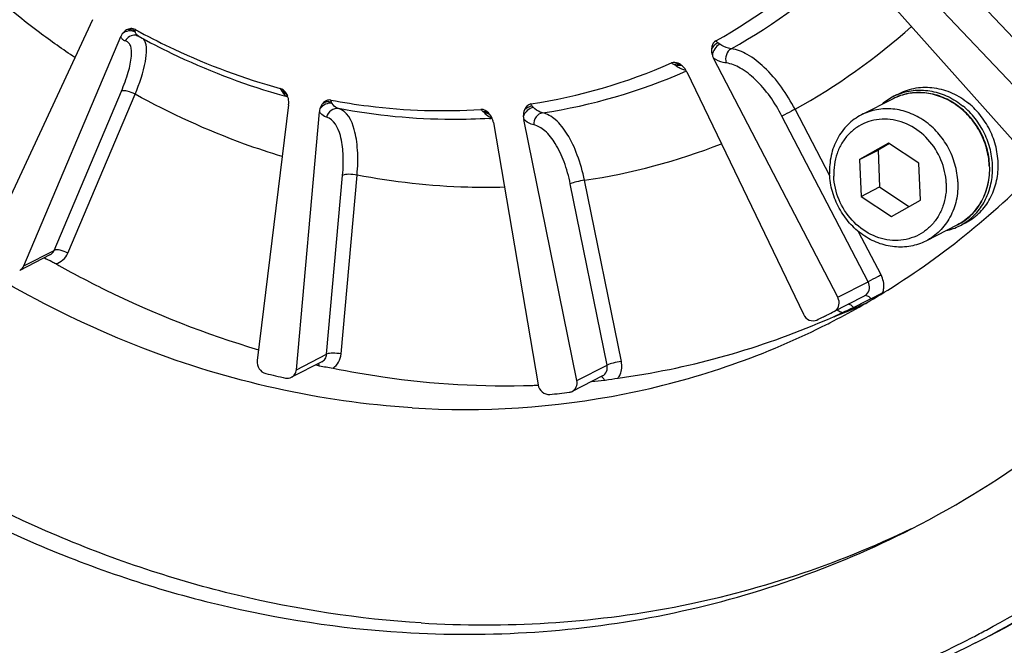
# Model space of a CAD drawing. Header units: millimetres. Extents: x 0 to 420, y 0 to 297.
# Tile 5 of 66: x 180 to 195, y 20 to 30. Entities that reach past the tile are written whole.
import ezdxf

# ---------------------------------------------------------------- set-up
doc = ezdxf.new("R2010")
doc.units = ezdxf.units.MM
doc.header["$LTSCALE"] = 23.1
doc.layers.add('COMPONENTS', color=7, linetype='CONTINUOUS')

msp = doc.modelspace()

# ---------------------------------------------------------------- linework, layer by layer
at = {"layer": 'COMPONENTS', "color": 7, "linetype": 'CONTINUOUS'}
for p, q in [((196.08834, 27.91026), (193.28795, 30.86664)), ((192.96806, 30.52696), (195.68051, 27.47719)), ((196.55213, 28.14684), (194.60963, 30.19753)), ((181.37823, 29.56723), (179.77463, 26.13036)), ((180.32504, 25.80183), (181.80994, 29.30955)), ((182.05015, 29.32711), (182.04963, 29.32721)), ((182.07335, 29.31848), (182.07324, 29.31854)), ((192.78417, 25.32193), (190.88449, 28.9765)), ((190.4721, 28.77128), (192.25841, 25.06028)), ((180.78882, 26.03841), (181.81883, 28.47155)), ((180.99776, 25.99459), (182.02777, 28.42773)), ((184.35081, 28.39135), (184.35981, 28.38888)), ((193.63058, 28.35791), (193.14817, 28.11183)), ((193.64125, 28.39516), (193.72698, 28.43889)), ((184.37897, 28.26672), (183.89619, 24.35221)), ((192.66119, 27.17667), (192.13063, 28.19736)), ((184.49691, 24.21347), (184.85014, 28.15789)), ((188.79003, 24.0481), (187.97702, 28.04313)), ((193.24795, 25.55851), (191.93024, 28.09351)), ((187.51251, 27.99246), (188.19781, 23.98349)), ((193.56073, 27.68103), (193.11955, 27.42772)), ((193.57524, 27.67136), (193.40063, 27.5711)), ((194.02541, 27.37143), (193.56073, 27.68103)), ((193.11955, 27.42772), (193.40063, 27.5711)), ((193.40063, 27.5711), (193.42413, 27.0082)), ((193.11955, 27.42772), (193.14305, 26.86482)), ((194.04891, 26.80853), (194.02541, 27.37143)), ((184.96069, 24.45005), (185.20571, 27.1861)), ((185.18142, 24.45399), (185.42644, 27.19004)), ((189.25382, 24.28468), (188.68987, 27.05584)), ((189.47159, 24.33951), (188.90764, 27.11066)), ((193.14305, 26.86482), (193.42413, 27.0082)), ((193.42413, 27.0082), (193.8743, 26.70828)), ((193.14305, 26.86482), (193.60773, 26.55522)), ((193.60773, 26.55522), (194.04891, 26.80853)), ((194.61512, 26.42785), (194.13271, 26.18177)), ((194.65154, 26.41462), (194.73727, 26.45835)), ((193.44834, 25.66236), (193.10415, 26.32451)), ((180.72588, 25.96961), (180.2621, 25.73303)), ((180.32504, 25.80183), (180.78882, 26.03841)), ((192.78417, 25.32193), (193.24795, 25.55851)), ((192.70311, 25.09181), (193.19386, 25.34219)), ((193.21301, 25.22834), (193.23037, 25.23614)), ((193.26562, 25.28521), (193.29273, 25.29908)), ((193.29273, 25.29908), (193.30224, 25.30396)), ((192.72977, 25.02402), (192.75777, 25.03519)), ((192.73022, 25.02921), (192.75779, 25.0416)), ((192.99882, 25.13471), (193.03316, 25.14938)), ((193.0159, 25.16147), (193.02548, 25.16608)), ((184.49691, 24.21347), (184.96069, 24.45005)), ((184.88598, 24.33349), (184.42219, 24.09691)), ((184.79308, 24.28609), (184.81424, 24.28138)), ((184.81424, 24.28138), (184.8482, 24.2739)), ((188.79003, 24.0481), (189.25382, 24.28468)), ((189.18205, 24.11724), (188.71826, 23.88066))]:
    msp.add_line(p, q, dxfattribs=at)
msp.add_lwpolyline([(182.04963, 29.32721), (182.0538, 29.32626), (182.06063, 29.32418), (182.06776, 29.32129), (182.07322, 29.31856)], dxfattribs=at)
for centre, radius, start, end in [((186.80207, 36.65003), 8.47255, 299.047809, 314.260431), ((186.94317, 36.71581), 8.68185, 299.010688, 314.226693), ((187.18609, 38.84583), 10.74572, 241.340228, 241.776941), ((187.47277, 36.64601), 9.64756, 298.868534, 311.885001), ((182.02389, 29.21902), 0.23232, 145.66429, 157.065804), ((182.01999, 29.1785), 0.15162, 78.728753, 84.475894), ((191.15319, 29.11598), 0.30274, 197.87399, 207.43298), ((186.79161, 36.71523), 8.53595, 278.713515, 293.824272), ((189.75416, 28.01294), 1.01424, 56.749571, 58.694125), ((190.57882, 29.24838), 0.4705, 243.712949, 246.704562), ((190.24846, 28.68497), 0.23556, 53.351343, 57.29733), ((190.1992, 28.63971), 0.30296, 25.738666, 35.291796), ((186.97046, 36.70392), 8.65881, 278.598699, 293.775725), ((187.06343, 38.23595), 10.21148, 253.727192, 254.594782), ((183.31875, 27.88044), 1.12595, 31.130208, 32.389284), ((184.12325, 28.30371), 0.25714, 22.416681, 24.860535), ((184.11472, 28.30051), 0.26625, 3.241649, 22.352526), ((194.037, 27.6205), 0.8699, 117.060814, 131.65933), ((194.03401, 27.62504), 0.86449, 110.672549, 117.021344), ((185.11015, 28.13467), 0.26105, 164.345845, 174.895942), ((186.54265, 27.31975), 1.16984, 44.641538, 46.113465), ((187.24647, 27.95208), 0.26878, 40.762573, 44.789127), ((187.25761, 27.96155), 0.25416, 37.032355, 40.783412), ((186.91106, 37.07838), 9.03816, 273.442725, 273.689554), ((187.21934, 27.94199), 0.29747, 9.76733, 19.4379), ((188.25946, 28.10059), 0.28823, 181.621514, 191.498339), ((187.47829, 36.6836), 9.67905, 278.492181, 291.353641), ((193.96594, 27.28438), 1.13925, 2.390875, 2.647603), ((193.97564, 27.29004), 1.13475, 2.11866, 2.390846), ((194.25672, 27.18978), 0.86991, 282.394845, 296.99106), ((194.25864, 27.18468), 0.8645, 297.030705, 303.380426), ((193.13487, 25.45694), 0.12902, 297.207664, 305.784492), ((193.13237, 25.46041), 0.1333, 305.78359, 314.125505), ((186.84427, 37.85746), 14.11721, 297.222892, 297.490146), ((187.84982, 35.93817), 11.95046, 297.461011, 298.083576), ((187.82903, 35.94294), 11.96427, 295.742685, 296.378085), ((188.29384, 36.18991), 12.01475, 293.232154, 294.168875), ((187.82948, 35.94204), 11.96326, 296.378095, 297.026525), ((187.29624, 35.69127), 11.89885, 296.219237, 296.536951), ((187.2964, 35.69094), 11.89849, 296.536953, 297.026526), ((187.83871, 35.94745), 11.9639, 293.64901, 294.132999), ((188.28417, 36.21284), 12.03964, 291.812604, 292.346907), ((187.84474, 35.93405), 11.9492, 294.277822, 294.805003), ((192.97484, 25.40724), 0.34091, 234.542509, 239.796489), ((192.97029, 25.39936), 0.33181, 239.791599, 244.972141), ((192.9641, 25.38601), 0.31709, 244.9656, 250.414257), ((188.28774, 36.20418), 12.03027, 292.346888, 293.054243), ((187.7656, 36.15363), 12.18229, 277.810792, 292.797875), ((187.29585, 35.69207), 11.89974, 295.742687, 296.219233), ((187.83321, 35.96004), 11.97764, 292.858545, 293.648949), ((187.22235, 35.59631), 11.97284, 296.456972, 297.025087), ((187.27745, 37.53476), 13.76772, 256.346073, 257.64327), ((187.70339, 36.69277), 12.7255, 271.863315, 272.228915), ((187.71143, 36.44042), 12.47727, 275.990212, 276.921649), ((188.98914, 25.91455), 1.87413, 276.924395, 277.255292), ((187.17761, 36.19835), 12.42152, 275.53197, 276.921273), ((187.52133, 34.48412), 16.22124, 297.035242, 304.571496), ((187.43542, 34.47581), 16.15675, 298.155024, 305.0086), ((187.73357, 34.5891), 16.21831, 297.034488, 304.572466), ((187.46786, 34.41823), 16.09066, 297.30696, 298.149916)]:
    msp.add_arc(centre, radius, start, end, dxfattribs=at)
for points, knots in [([(176.80009, 55.33473), (175.98073, 54.91678), (174.41134, 53.91899), (172.36936, 51.99989), (170.68904, 49.70866), (168.97837, 46.21932), (167.97876, 41.25016), (168.68233, 35.10968), (171.1688, 29.35102), (175.17454, 24.57483), (179.50014, 21.80287), (183.24853, 20.54936), (185.17008, 20.25512), (186.1242, 20.19583)], [0, 0, 0, 0, 0.05807988, 0.11661059, 0.17598391, 0.23648554, 0.36091408, 0.48987546, 0.62107509, 0.75138592, 0.87800749, 0.93963638, 1, 1, 1, 1]), ([(186.40528, 20.33921), (185.45803, 20.39807), (183.55043, 20.68891), (179.82763, 21.92634), (175.52573, 24.66239), (171.52481, 29.38188), (169.01455, 35.08187), (168.25716, 41.17562), (169.18811, 46.12646), (170.83541, 49.62239), (172.46635, 51.92926), (174.45876, 53.87532), (175.99702, 54.89915), (176.80178, 55.33178)], [0, 0, 0, 0, 0.0603253, 0.12190602, 0.24841263, 0.37861296, 0.50976262, 0.63877322, 0.7633396, 0.82391747, 0.88335587, 0.94192436, 1, 1, 1, 1]), ([(186.26789, 23.62975), (184.86307, 23.71704), (182.01396, 24.3641), (178.16902, 26.55893), (174.97855, 29.79091), (172.70886, 33.7822), (171.54638, 38.19835), (171.59662, 42.67274), (172.86682, 46.82328), (174.50096, 49.17021), (175.46435, 50.15303)], [0, 0, 0, 0, 0.12042074, 0.24537652, 0.3740134, 0.50432806, 0.63382246, 0.76023853, 0.88225522, 1, 1, 1, 1]), ([(193.915, 21.78096), (194.64448, 22.15305), (196.04778, 23.02482), (197.912, 24.67137), (199.49953, 26.62291), (201.21316, 29.5928), (202.48703, 33.85634), (202.49999, 37.44174), (202.27065, 39.22516)], [0, 0, 0, 0, 0.11942123, 0.23958173, 0.36114315, 0.48462587, 0.73778029, 1, 1, 1, 1]), ([(181.10766, 28.98754), (180.92301, 29.11107), (180.19212, 29.62834), (179.51556, 30.22196), (179.04432, 30.70256)], [0, 0, 0, 0, 0.24815639, 1, 1, 1, 1]), ([(182.03358, 29.37545), (182.00272, 29.3925), (181.92754, 29.40605), (181.8585, 29.37413), (181.83206, 29.35006)], [0, 0, 0, 0, 0.49639791, 1, 1, 1, 1]), ([(182.03237, 29.41664), (182.0116, 29.42799), (181.96269, 29.43685), (181.91749, 29.42099), (181.89747, 29.41004)], [0, 0, 0, 0, 0.50915093, 1, 1, 1, 1]), ([(181.87856, 29.24338), (181.86334, 29.2464), (181.83205, 29.2626), (181.81581, 29.29309), (181.80994, 29.30955)], [0, 0, 0, 0, 0.47032052, 1, 1, 1, 1]), ([(181.81883, 28.47155), (181.85957, 28.5678), (181.92422, 28.743), (181.97296, 28.95674), (181.97558, 29.0947), (181.96188, 29.16858), (181.93002, 29.22281), (181.89545, 29.24003), (181.87856, 29.24338)], [0, 0, 0, 0, 0.37568901, 0.67057879, 0.78201414, 0.86952348, 0.93809234, 1, 1, 1, 1]), ([(182.03459, 29.32942), (182.0041, 29.33236), (181.93914, 29.31862), (181.89347, 29.27103), (181.87856, 29.24338)], [0, 0, 0, 0, 0.49372861, 1, 1, 1, 1]), ([(182.02777, 28.42773), (182.09563, 28.58916), (182.17655, 28.81632), (182.21041, 29.09579), (182.19567, 29.20539), (182.17591, 29.24466)], [0, 0, 0, 0, 0.6216996, 0.84394849, 1, 1, 1, 1]), ([(182.07325, 29.31854), (182.0621, 29.32468), (182.04929, 29.33819), (182.04148, 29.35387), (182.03958, 29.3583)], [0, 0, 0, 0, 0.72516089, 1, 1, 1, 1]), ([(182.07335, 29.31848), (182.24357, 29.22521), (182.9278, 28.87338), (183.64991, 28.59472), (184.20206, 28.43356)], [0, 0, 0, 0, 0.25231207, 1, 1, 1, 1]), ([(182.10439, 29.37763), (182.27635, 29.28534), (182.96628, 28.93885), (183.69478, 28.66853), (184.25104, 28.51603)], [0, 0, 0, 0, 0.25282356, 1, 1, 1, 1]), ([(190.91583, 29.24319), (190.88571, 29.22647), (190.85995, 29.17878), (190.85367, 29.13294), (190.85276, 29.12061)], [0, 0, 0, 0, 0.73592064, 1, 1, 1, 1]), ([(190.95022, 29.21247), (190.94044, 29.20785), (190.90153, 29.18499), (190.86995, 29.15019), (190.85276, 29.12062)], [0, 0, 0, 0, 0.2402714, 1, 1, 1, 1]), ([(191.15364, 29.12328), (191.13952, 29.12507), (191.07703, 29.13782), (191.01876, 29.16663), (190.977, 29.19294)], [0, 0, 0, 0, 0.22381045, 1, 1, 1, 1]), ([(191.15363, 29.12328), (191.11883, 29.10413), (191.06454, 29.03258), (191.06415, 28.9446), (191.07761, 28.90493)], [0, 0, 0, 0, 0.4867265, 1, 1, 1, 1]), ([(192.13063, 28.19736), (192.0079, 28.43221), (191.78824, 28.74705), (191.42635, 29.03587), (191.23959, 29.11251), (191.15364, 29.12328)], [0, 0, 0, 0, 0.57494772, 0.8120475, 1, 1, 1, 1]), ([(191.07761, 28.90493), (191.06216, 28.90688), (190.99434, 28.92014), (190.9305, 28.94949), (190.88449, 28.9765)], [0, 0, 0, 0, 0.22593864, 1, 1, 1, 1]), ([(190.37572, 28.88319), (190.36529, 28.88988), (190.32478, 28.91243), (190.27113, 28.92062), (190.23955, 28.90664)], [0, 0, 0, 0, 0.26411626, 1, 1, 1, 1]), ([(190.28116, 28.87952), (190.28935, 28.8838), (190.31839, 28.89645), (190.35542, 28.89594), (190.37466, 28.88387)], [0, 0, 0, 0, 0.28922276, 1, 1, 1, 1]), ([(190.31027, 28.86114), (190.31773, 28.86453), (190.3455, 28.87484), (190.37798, 28.87523), (190.39793, 28.86717)], [0, 0, 0, 0, 0.2759753, 1, 1, 1, 1]), ([(191.93024, 28.09351), (191.82331, 28.29917), (191.63183, 28.57497), (191.3159, 28.82822), (191.15272, 28.89544), (191.07761, 28.90493)], [0, 0, 0, 0, 0.57512439, 0.81216101, 1, 1, 1, 1]), ([(193.72698, 28.43889), (193.76726, 28.45944), (193.85144, 28.49433), (193.98477, 28.52641), (194.12283, 28.53774), (194.31083, 28.52488), (194.54466, 28.45554), (194.71107, 28.3511), (194.78742, 28.28869)], [0, 0, 0, 0, 0.11990176, 0.24045471, 0.36225045, 0.48576987, 0.73851492, 1, 1, 1, 1]), ([(193.72882, 28.43387), (193.80632, 28.46311), (193.93052, 28.49039), (194.0986, 28.49176), (194.26998, 28.46997), (194.48104, 28.39893), (194.63194, 28.30197), (194.70169, 28.24496)], [0, 0, 0, 0, 0.2399658, 0.36209176, 0.48593592, 0.73902263, 1, 1, 1, 1]), ([(182.02777, 28.42773), (181.99101, 28.44884), (181.92475, 28.47412), (181.84565, 28.48523), (181.81883, 28.47155)], [0, 0, 0, 0, 0.58472188, 1, 1, 1, 1]), ([(184.28105, 27.47348), (184.08757, 27.53235), (183.31287, 27.79082), (182.56591, 28.13155), (182.02777, 28.42773)], [0, 0, 0, 0, 0.24768689, 1, 1, 1, 1]), ([(184.26953, 28.48358), (184.27776, 28.48166), (184.3085, 28.47174), (184.33547, 28.44948), (184.34791, 28.42916)], [0, 0, 0, 0, 0.26194094, 1, 1, 1, 1]), ([(184.28255, 28.46254), (184.28773, 28.45397), (184.30769, 28.42454), (184.33615, 28.39975), (184.35984, 28.38987)], [0, 0, 0, 0, 0.28062507, 1, 1, 1, 1]), ([(185.02372, 28.33757), (185.00122, 28.3418), (184.95259, 28.33357), (184.91664, 28.30315), (184.90162, 28.28595)], [0, 0, 0, 0, 0.50065885, 1, 1, 1, 1]), ([(185.02372, 28.33757), (185.2147, 28.30163), (185.97457, 28.18239), (186.7495, 28.15728), (187.32298, 28.19469)], [0, 0, 0, 0, 0.25269776, 1, 1, 1, 1]), ([(195.1094, 27.33737), (195.10561, 27.42816), (195.076, 27.61048), (194.97106, 27.86652), (194.81183, 28.09249), (194.60805, 28.27396), (194.3721, 28.3992), (194.11847, 28.45933), (193.86377, 28.44938), (193.70394, 28.39533), (193.63058, 28.35791)], [0, 0, 0, 0, 0.128905, 0.25927212, 0.38941287, 0.51768179, 0.64287807, 0.76455349, 0.88316441, 1, 1, 1, 1]), ([(195.10397, 27.337), (195.09977, 27.4278), (195.06941, 27.61014), (194.96366, 27.86609), (194.80398, 28.09191), (194.60028, 28.27308), (194.36518, 28.39795), (194.11328, 28.45788), (193.86106, 28.44824), (193.70302, 28.39487), (193.63058, 28.35791)], [0, 0, 0, 0, 0.12942337, 0.26042933, 0.39116713, 0.51983328, 0.64508697, 0.76639111, 0.88421636, 1, 1, 1, 1]), ([(185.04433, 28.28659), (185.01027, 28.29322), (184.93569, 28.28287), (184.87849, 28.23491), (184.85879, 28.2051)], [0, 0, 0, 0, 0.49271096, 1, 1, 1, 1]), ([(185.14305, 28.20726), (185.10439, 28.21459), (185.01553, 28.19296), (184.96919, 28.11633), (184.96039, 28.07566)], [0, 0, 0, 0, 0.48603584, 1, 1, 1, 1]), ([(185.14306, 28.20725), (185.13359, 28.20953), (185.09299, 28.2246), (185.0621, 28.25863), (185.04433, 28.28659)], [0, 0, 0, 0, 0.22715136, 1, 1, 1, 1]), ([(185.42644, 27.19004), (185.43748, 27.31664), (185.44293, 27.50012), (185.4188, 27.73481), (185.37355, 27.96342), (185.27305, 28.17598), (185.14306, 28.20725)], [0, 0, 0, 0, 0.34589832, 0.49927228, 0.63610112, 1, 1, 1, 1]), ([(187.45381, 28.05653), (187.26254, 28.04503), (186.48961, 28.02304), (185.71429, 28.09906), (185.14306, 28.20725)], [0, 0, 0, 0, 0.24788376, 1, 1, 1, 1]), ([(188.26506, 28.14244), (188.25316, 28.14487), (188.20113, 28.16078), (188.15609, 28.19442), (188.12603, 28.2237)], [0, 0, 0, 0, 0.22438484, 1, 1, 1, 1]), ([(192.13063, 28.19736), (192.11225, 28.18776), (192.04553, 28.153), (191.97879, 28.11828), (191.93024, 28.09351)], [0, 0, 0, 0, 0.27553869, 1, 1, 1, 1]), ([(194.62179, 27.08582), (194.61799, 27.17682), (194.5883, 27.35968), (194.4832, 27.61658), (194.32378, 27.84342), (194.12001, 28.02557), (193.88455, 28.15125), (193.63209, 28.21173), (193.37923, 28.20232), (193.22079, 28.14887), (193.14818, 28.11183)], [0, 0, 0, 0, 0.12937162, 0.26035838, 0.39110453, 0.51979377, 0.64507229, 0.76639243, 0.88422166, 1, 1, 1, 1]), ([(194.73429, 26.46279), (194.80052, 26.50643), (194.92273, 26.61376), (195.05819, 26.81952), (195.14005, 27.05876), (195.16398, 27.31727), (195.12917, 27.58025), (195.03781, 27.83287), (194.89532, 28.06077), (194.77005, 28.18907), (194.70169, 28.24496)], [0, 0, 0, 0, 0.11587081, 0.23419977, 0.35603127, 0.48155586, 0.61013479, 0.74049218, 0.87099985, 1, 1, 1, 1]), ([(194.73726, 26.45835), (194.81113, 26.49603), (194.94986, 26.5944), (195.1093, 26.79636), (195.21157, 27.03965), (195.25065, 27.30812), (195.22484, 27.58477), (195.13609, 27.8524), (194.99022, 28.09429), (194.85925, 28.22997), (194.78742, 28.28869)], [0, 0, 0, 0, 0.11579894, 0.23361636, 0.35487979, 0.48007033, 0.60867732, 0.73939387, 0.87044929, 1, 1, 1, 1]), ([(184.96039, 28.07566), (184.94999, 28.07816), (184.9059, 28.09396), (184.87083, 28.12873), (184.85014, 28.15789)], [0, 0, 0, 0, 0.23018957, 1, 1, 1, 1]), ([(185.20571, 27.1861), (185.21562, 27.29681), (185.21995, 27.50525), (185.18543, 27.81045), (185.07386, 28.04832), (184.96039, 28.07566)], [0, 0, 0, 0, 0.34631778, 0.63633362, 1, 1, 1, 1]), ([(187.35362, 28.16287), (187.36212, 28.16387), (187.3935, 28.16502), (187.42605, 28.15237), (187.44234, 28.13628)], [0, 0, 0, 0, 0.27202939, 1, 1, 1, 1]), ([(187.37501, 28.14177), (187.38243, 28.14231), (187.41056, 28.14234), (187.43902, 28.13289), (187.45582, 28.12078)], [0, 0, 0, 0, 0.26429753, 1, 1, 1, 1]), ([(187.37501, 28.14176), (187.38383, 28.13284), (187.41707, 28.10194), (187.45672, 28.07695), (187.48788, 28.06637)], [0, 0, 0, 0, 0.27605224, 1, 1, 1, 1]), ([(188.13017, 27.95904), (188.11713, 27.96169), (188.06063, 27.97836), (188.01072, 28.0128), (187.97702, 28.04313)], [0, 0, 0, 0, 0.22684777, 1, 1, 1, 1]), ([(188.26505, 28.14245), (188.22631, 28.13659), (188.1507, 28.08632), (188.12771, 28.00093), (188.13017, 27.95904)], [0, 0, 0, 0, 0.48284735, 1, 1, 1, 1]), ([(188.90764, 27.11066), (188.88068, 27.24168), (188.81297, 27.48569), (188.66494, 27.80333), (188.48938, 28.03478), (188.3371, 28.12783), (188.26506, 28.14244)], [0, 0, 0, 0, 0.31709089, 0.59775881, 0.82572856, 1, 1, 1, 1]), ([(193.14818, 28.11183), (193.07094, 28.07243), (192.92648, 27.96767), (192.76572, 27.75044), (192.67053, 27.48967), (192.65516, 27.30213), (192.6591, 27.20778)], [0, 0, 0, 0, 0.24027949, 0.48533181, 0.73833162, 1, 1, 1, 1]), ([(194.44479, 27.06465), (194.43968, 27.18701), (194.38371, 27.43261), (194.18369, 27.74726), (193.9383, 27.936), (193.71714, 28.02131), (193.54717, 28.05023), (193.37832, 28.04313), (193.21719, 28.00015), (193.07024, 27.92287), (192.94334, 27.81441), (192.84146, 27.67908), (192.74313, 27.46862), (192.71874, 27.28951), (192.72366, 27.1716)], [0, 0, 0, 0, 0.13125549, 0.26350324, 0.39244932, 0.4550583, 0.5161403, 0.57591096, 0.63480558, 0.69341422, 0.75237896, 0.81227689, 0.87352278, 1, 1, 1, 1]), ([(188.68987, 27.05584), (188.66652, 27.17049), (188.6078, 27.38403), (188.47901, 27.66208), (188.32605, 27.86473), (188.19309, 27.94622), (188.13017, 27.95904)], [0, 0, 0, 0, 0.31727657, 0.59799383, 0.82587758, 1, 1, 1, 1]), ([(192.66257, 24.93081), (192.96515, 25.08515), (194.15152, 25.75483), (195.22163, 26.62845), (195.92728, 27.36766)], [0, 0, 0, 0, 0.24945821, 1, 1, 1, 1]), ([(194.61512, 26.42785), (194.69293, 26.46755), (194.83834, 26.57273), (195.00044, 26.79028), (195.09684, 27.05074), (195.1131, 27.23793), (195.10962, 27.33199)], [0, 0, 0, 0, 0.24153517, 0.48717272, 0.73974375, 1, 1, 1, 1]), ([(195.1042, 27.3319), (195.10814, 27.23756), (195.09276, 27.05002), (194.99757, 26.78925), (194.83682, 26.57202), (194.69236, 26.46726), (194.61512, 26.42785)], [0, 0, 0, 0, 0.26166645, 0.51466815, 0.75972025, 1, 1, 1, 1]), ([(185.42644, 27.19004), (185.38485, 27.19886), (185.31156, 27.20438), (185.23396, 27.20051), (185.20571, 27.1861)], [0, 0, 0, 0, 0.57282285, 1, 1, 1, 1]), ([(187.68158, 27.00322), (187.49432, 26.9983), (186.73903, 26.99921), (185.9841, 27.08329), (185.42644, 27.19004)], [0, 0, 0, 0, 0.24807684, 1, 1, 1, 1]), ([(194.13271, 26.18178), (194.0601, 26.14473), (193.90166, 26.09128), (193.6488, 26.08187), (193.39634, 26.14236), (193.16088, 26.26803), (192.95711, 26.45019), (192.79769, 26.67702), (192.69259, 26.93392), (192.6629, 27.11678), (192.6591, 27.20778)], [0, 0, 0, 0, 0.11577834, 0.23360757, 0.35492771, 0.48020623, 0.60889547, 0.73964162, 0.87062838, 1, 1, 1, 1]), ([(194.44479, 27.06465), (194.44972, 26.94674), (194.42532, 26.76763), (194.327, 26.55718), (194.22512, 26.42184), (194.09822, 26.31339), (193.95127, 26.2361), (193.79014, 26.19312), (193.62129, 26.18602), (193.45131, 26.21494), (193.23016, 26.30026), (192.98476, 26.48899), (192.78475, 26.80364), (192.72877, 27.04924), (192.72366, 27.1716)], [0, 0, 0, 0, 0.12647722, 0.18772311, 0.24762104, 0.30658578, 0.36519442, 0.42408904, 0.4838597, 0.5449417, 0.60755068, 0.73649676, 0.86874451, 1, 1, 1, 1]), ([(188.90764, 27.11066), (188.86561, 27.10525), (188.79232, 27.09006), (188.71894, 27.07067), (188.68987, 27.05584)], [0, 0, 0, 0, 0.56499661, 1, 1, 1, 1]), ([(194.62179, 27.08582), (194.62573, 26.99148), (194.61036, 26.80394), (194.51516, 26.54316), (194.35441, 26.32594), (194.20995, 26.22118), (194.13271, 26.18178)], [0, 0, 0, 0, 0.26166838, 0.51466819, 0.75972051, 1, 1, 1, 1]), ([(180.99776, 25.99459), (180.961, 26.01571), (180.89474, 26.04099), (180.81564, 26.0521), (180.78882, 26.03841)], [0, 0, 0, 0, 0.58472175, 1, 1, 1, 1]), ([(180.81396, 25.83569), (180.85399, 25.84523), (180.93156, 25.88478), (180.98133, 25.95578), (180.99776, 25.99459)], [0, 0, 0, 0, 0.49402511, 1, 1, 1, 1]), ([(180.81396, 25.83569), (181.0616, 25.69591), (182.0562, 25.17022), (183.11022, 24.75605), (183.91672, 24.51955)], [0, 0, 0, 0, 0.25280892, 1, 1, 1, 1]), ([(193.44834, 25.66236), (193.42997, 25.65276), (193.36325, 25.61801), (193.29651, 25.58328), (193.24795, 25.55851)], [0, 0, 0, 0, 0.27553861, 1, 1, 1, 1]), ([(193.47561, 25.39473), (193.48227, 25.41599), (193.50025, 25.50562), (193.48003, 25.6014), (193.44834, 25.66236)], [0, 0, 0, 0, 0.24484105, 1, 1, 1, 1]), ([(193.22518, 25.36473), (193.24886, 25.38769), (193.27962, 25.4557), (193.26431, 25.52706), (193.24795, 25.55851)], [0, 0, 0, 0, 0.48193557, 1, 1, 1, 1]), ([(192.79407, 25.17758), (192.80744, 25.21136), (192.80833, 25.2651), (192.79003, 25.31066), (192.78417, 25.32193)], [0, 0, 0, 0, 0.74091723, 1, 1, 1, 1]), ([(193.26883, 25.32172), (193.26496, 25.32484), (193.25096, 25.33518), (193.23476, 25.34325), (193.22248, 25.34551)], [0, 0, 0, 0, 0.28486572, 1, 1, 1, 1]), ([(193.02548, 25.16608), (193.01873, 25.17373), (192.99626, 25.19639), (192.96408, 25.21621), (192.94177, 25.21389)], [0, 0, 0, 0, 0.31257282, 1, 1, 1, 1]), ([(192.25841, 25.06028), (192.27665, 25.02238), (192.33773, 24.95796), (192.42961, 24.95662), (192.46427, 24.97333)], [0, 0, 0, 0, 0.52230039, 1, 1, 1, 1]), ([(192.8578, 25.08727), (192.87142, 25.09357), (192.92426, 25.11801), (192.97695, 25.14275), (193.0159, 25.16147)], [0, 0, 0, 0, 0.25775936, 1, 1, 1, 1]), ([(186.26789, 23.62975), (187.35201, 23.56238), (189.53047, 23.69791), (191.59912, 24.40093), (192.55655, 24.87739)], [0, 0, 0, 0, 0.50389039, 1, 1, 1, 1]), ([(184.88597, 24.33349), (184.90667, 24.34405), (184.94362, 24.37818), (184.95851, 24.4257), (184.96069, 24.45005)], [0, 0, 0, 0, 0.48728201, 1, 1, 1, 1]), ([(185.18142, 24.45399), (185.13983, 24.46281), (185.06654, 24.46833), (184.98894, 24.46445), (184.96069, 24.45005)], [0, 0, 0, 0, 0.57282272, 1, 1, 1, 1]), ([(185.05829, 24.23631), (185.09297, 24.2595), (185.15293, 24.32546), (185.17751, 24.41039), (185.18142, 24.45399)], [0, 0, 0, 0, 0.48805624, 1, 1, 1, 1]), ([(183.89619, 24.35221), (183.89101, 24.31016), (183.91298, 24.22112), (183.98721, 24.1659), (184.02749, 24.15612)], [0, 0, 0, 0, 0.50546107, 1, 1, 1, 1]), ([(184.8482, 24.2739), (184.84759, 24.27726), (184.84504, 24.2891), (184.84099, 24.30077), (184.83658, 24.30829)], [0, 0, 0, 0, 0.28136383, 1, 1, 1, 1]), ([(189.18204, 24.11725), (189.20956, 24.13125), (189.25633, 24.1836), (189.26044, 24.25213), (189.25382, 24.28468)], [0, 0, 0, 0, 0.48160991, 1, 1, 1, 1]), ([(189.47159, 24.33951), (189.42956, 24.3341), (189.35627, 24.31891), (189.28289, 24.29951), (189.25382, 24.28468)], [0, 0, 0, 0, 0.56499647, 1, 1, 1, 1]), ([(189.4212, 24.08436), (189.43386, 24.10165), (189.47782, 24.17871), (189.4849, 24.27412), (189.47159, 24.33951)], [0, 0, 0, 0, 0.24301437, 1, 1, 1, 1]), ([(184.42225, 24.09694), (184.44293, 24.1075), (184.47985, 24.14164), (184.49473, 24.18913), (184.49691, 24.21347)], [0, 0, 0, 0, 0.48728402, 1, 1, 1, 1]), ([(185.05829, 24.23631), (185.31182, 24.18472), (186.32144, 24.00883), (187.35163, 23.9491), (188.11716, 23.97401)], [0, 0, 0, 0, 0.25249711, 1, 1, 1, 1]), ([(188.19781, 23.98349), (188.205, 23.94143), (188.24817, 23.8622), (188.33531, 23.83083), (188.37506, 23.83468)], [0, 0, 0, 0, 0.51657445, 1, 1, 1, 1]), ([(188.71852, 23.88081), (188.74596, 23.89484), (188.79257, 23.94718), (188.79665, 24.01559), (188.79003, 24.0481)], [0, 0, 0, 0, 0.48162528, 1, 1, 1, 1]), ([(189.21509, 24.05409), (189.21148, 24.06111), (189.19885, 24.08265), (189.17882, 24.10348), (189.16164, 24.10706)], [0, 0, 0, 0, 0.31022575, 1, 1, 1, 1]), ([(194.89451, 20.03543), (194.16154, 19.66149), (192.63182, 19.02337), (190.2111, 18.42347), (187.70394, 18.18963), (184.28647, 18.37152), (180.0196, 19.54128), (176.9515, 21.35362), (175.53335, 22.44417)], [0, 0, 0, 0, 0.12011212, 0.24083463, 0.36273655, 0.48627983, 0.73886007, 1, 1, 1, 1]), ([(175.54301, 22.45665), (176.95917, 21.37212), (180.02234, 19.57197), (184.28018, 18.41832), (187.68797, 18.24913), (190.1868, 18.49216), (192.59799, 19.10079), (194.12044, 19.74424), (194.84958, 20.12068)], [0, 0, 0, 0, 0.26114551, 0.51370148, 0.6372345, 0.75913288, 0.87986371, 1, 1, 1, 1]), ([(186.1242, 20.19583), (187.46904, 20.11226), (190.1723, 20.28659), (192.73323, 21.17815), (193.915, 21.78096)], [0, 0, 0, 0, 0.50389054, 1, 1, 1, 1]), ([(186.40528, 20.33921), (187.69766, 20.2589), (190.29364, 20.41345), (192.76553, 21.22935), (193.91351, 21.78402)], [0, 0, 0, 0, 0.50387605, 1, 1, 1, 1])]:
    msp.add_open_spline(points, degree=3, knots=knots, dxfattribs=at)
for points in [[(181.89747, 29.41004), (181.87152, 29.39585), (181.84876, 29.37448), (181.83206, 29.35006)], [(182.03119, 29.39217), (181.99237, 29.41486), (181.94099, 29.4214), (181.89749, 29.41005)], [(182.03119, 29.39217), (182.03117, 29.40034), (182.03149, 29.40852), (182.03236, 29.41664)], [(182.03358, 29.37545), (182.03206, 29.38087), (182.03119, 29.38654), (182.03119, 29.39217)], [(182.03958, 29.3583), (182.03719, 29.36386), (182.03522, 29.36962), (182.03358, 29.37545)], [(182.17591, 29.24466), (182.17022, 29.25598), (182.1632, 29.2668), (182.15475, 29.27624)], [(190.95022, 29.21247), (190.93848, 29.22239), (190.92693, 29.23256), (190.91583, 29.24319)], [(190.85276, 29.12061), (190.85036, 29.08792), (190.85499, 29.05425), (190.86506, 29.02306)], [(190.977, 29.19294), (190.91736, 29.16065), (190.87197, 29.09052), (190.86506, 29.02305)], [(190.977, 29.19294), (190.96765, 29.19883), (190.95866, 29.20534), (190.95022, 29.21247)], [(190.23956, 28.90664), (190.25321, 28.89728), (190.26702, 28.88811), (190.28116, 28.87951)], [(190.31027, 28.86113), (190.32963, 28.84846), (190.3497, 28.83677), (190.37045, 28.82653)], [(190.44648, 28.81475), (190.4306, 28.83719), (190.41113, 28.85755), (190.38906, 28.87396)], [(190.39275, 28.81623), (190.41337, 28.80737), (190.43476, 28.80002), (190.45663, 28.79496)], [(184.25103, 28.51603), (184.2568, 28.505), (184.26285, 28.49408), (184.26953, 28.48358)], [(184.33853, 28.44463), (184.31806, 28.47622), (184.28734, 28.50608), (184.25104, 28.51603)], [(184.28255, 28.46254), (184.31322, 28.45433), (184.343, 28.43436), (184.36061, 28.40794)], [(184.35657, 28.41181), (184.35132, 28.42314), (184.34532, 28.43415), (184.33853, 28.44463)], [(185.03396, 28.30702), (185.03011, 28.31704), (185.02661, 28.32722), (185.02371, 28.33757)], [(184.37897, 28.26672), (184.38096, 28.28289), (184.38144, 28.2993), (184.38054, 28.31556)], [(184.90162, 28.28595), (184.88156, 28.26298), (184.86704, 28.23447), (184.85879, 28.20511)], [(185.03396, 28.30702), (184.99042, 28.31697), (184.94038, 28.30817), (184.90163, 28.28596)], [(185.04433, 28.28659), (185.04024, 28.29304), (185.0367, 28.29989), (185.03396, 28.30702)], [(187.43723, 28.14143), (187.40761, 28.17123), (187.36491, 28.19742), (187.32298, 28.19469)], [(187.32299, 28.19469), (187.33288, 28.18379), (187.34301, 28.17307), (187.35362, 28.16287)], [(187.9874, 28.18622), (187.97554, 28.1568), (187.97046, 28.12414), (187.97135, 28.09243)], [(188.12603, 28.2237), (188.0591, 28.21399), (187.99398, 28.15615), (187.97135, 28.09243)], [(188.08475, 28.2778), (188.04072, 28.27103), (188.00406, 28.22754), (187.9874, 28.18622)], [(188.10725, 28.2451), (188.06297, 28.24061), (188.01889, 28.21768), (187.98741, 28.18623)], [(188.10725, 28.2451), (188.09937, 28.25573), (188.09178, 28.26659), (188.08475, 28.2778)], [(188.12603, 28.2237), (188.11923, 28.23032), (188.11289, 28.23747), (188.10725, 28.2451)], [(187.49986, 28.04099), (187.49062, 28.06724), (187.47727, 28.09241), (187.4605, 28.11462)], [(180.63962, 25.92561), (180.67756, 25.90465), (180.71681, 25.88613), (180.75551, 25.86662)], [(180.72588, 25.96962), (180.75357, 25.98374), (180.7767, 26.00979), (180.78882, 26.03841)], [(180.26202, 25.733), (180.28974, 25.74712), (180.31291, 25.77319), (180.32504, 25.80183)], [(180.75551, 25.86662), (180.7752, 25.8567), (180.79476, 25.84652), (180.81396, 25.83569)], [(193.22248, 25.34551), (193.21304, 25.34725), (193.20242, 25.34656), (193.19386, 25.34219)], [(193.29273, 25.29908), (193.28533, 25.30718), (193.27738, 25.31484), (193.26883, 25.32172)], [(192.73008, 25.10561), (192.75864, 25.12027), (192.78226, 25.14773), (192.79407, 25.17758)], [(184.8482, 24.2739), (184.9177, 24.25867), (184.98858, 24.25049), (185.05829, 24.23631)], [(184.33119, 24.08597), (184.36106, 24.07943), (184.39502, 24.08304), (184.42225, 24.09694)], [(189.22583, 24.05542), (189.29114, 24.06373), (189.35598, 24.07539), (189.4212, 24.08436)], [(188.67447, 23.86735), (188.68971, 23.8692), (188.70485, 23.87381), (188.71852, 23.88081)]]:
    msp.add_open_spline(points, degree=3, dxfattribs=at)

doc.saveas('drawing.dxf')
